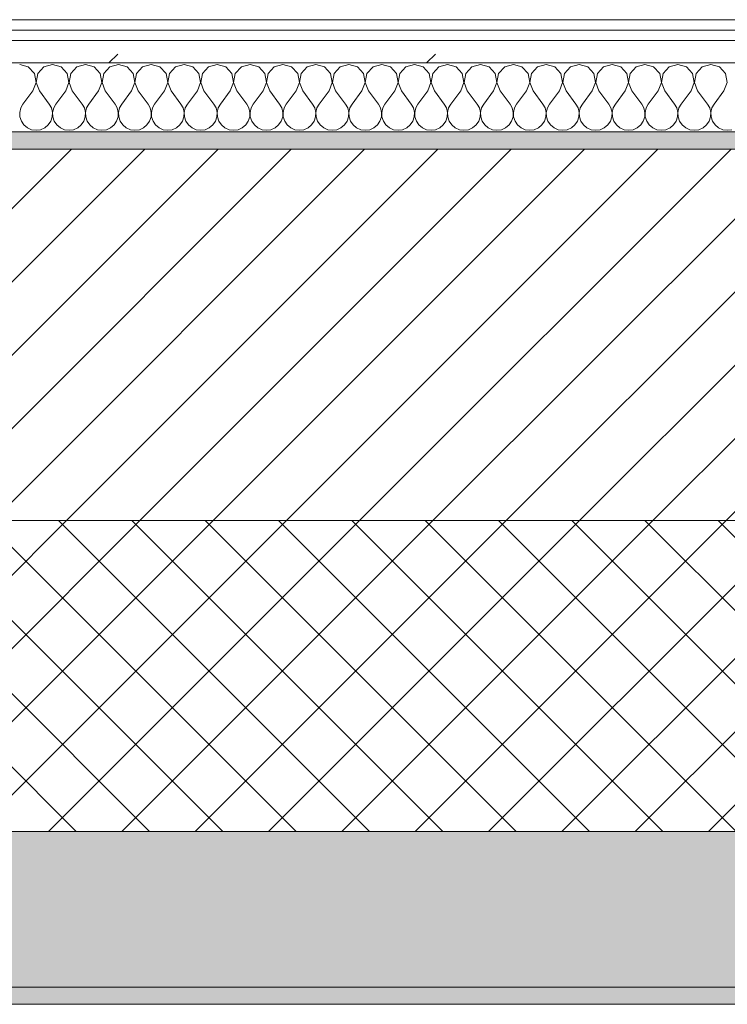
# Model space of a CAD drawing. Header units: millimetres. Extents: x -30280 to 19093, y -17460 to 4378.
# Tile 66 of 188: x -15362 to -14952, y -1699 to -1129. Entities that reach past the tile are written whole.
import ezdxf

# ---------------------------------------------------------------- set-up
doc = ezdxf.new("R2010")
doc.units = ezdxf.units.MM
doc.header["$MEASUREMENT"] = 0
doc.linetypes.add('Wipeout_Contour', pattern=[1000, 0, -1000])
doc.layers.add('12_FAÇ_Façana', color=7, linetype='Continuous')
doc.layers.add('Nuevo_08_E_Envans secs', color=7, linetype='Continuous')
for name, color, linetype, lineweight, true_color in [('12_FAÇ_Façana_Pluma_Nº__102', 7, 'Continuous', 5, 0xcccccc), ('12_FAÇ_Façana_Pluma_Nº__174', 7, 'Continuous', 13, 0xe4ad2c), ('12_FAÇ_Façana_Pluma_Nº__176', 7, 'Continuous', 15, 0x93a0c6), ('Nuevo_08_E_Envans secs_Pluma_Nº__102', 7, 'Continuous', 5, 0xcccccc), ('Nuevo_08_E_Envans secs_Pluma_Nº__171', 171, 'Continuous', 13, 0xaaaaff), ('Nuevo_08_E_Envans secs_Pluma_Nº__177', 7, 'Continuous', 15, 0xf7e046)]:
    doc.layers.add(name, color=color, linetype=linetype, lineweight=lineweight, true_color=true_color)
for name, color, linetype, lineweight in [('12_FAÇ_Façana_Pluma_Nº__2', 8, 'Continuous', 5), ('12_FAÇ_Façana_Pluma_Nº__7', 7, 'Continuous', 5), ('Nuevo_08_E_Envans secs_Pluma_Nº__1', 7, 'Continuous', 5)]:
    doc.layers.add(name, color=color, linetype=linetype, lineweight=lineweight)
pattern_1 = [(45, (0, 0), (-183.8478, 183.8478), [195, -65]), (45, (7e-14, 183.85), (-183.8478, 183.8478), [195, -65])]

# ---------------------------------------------------------------- blocks, each defined once
blk = doc.blocks.new('Muro_12_1', base_point=(-16936.43, -1193.98))
at = {"layer": '12_FAÇ_Façana_Pluma_Nº__102', "linetype": 'Continuous', "lineweight": 0, "true_color": 0xe5e5e5}
for points in [[(-16936.43, -1688.98), (-14135.93, -1688.98), (-14135.93, -1598.98), (-16936.43, -1598.98)], [(-16936.43, -1698.98), (-14135.93, -1698.98), (-14135.93, -1688.98), (-16936.43, -1688.98)]]:
    blk.add_hatch(color=254, dxfattribs=at).paths.add_polyline_path(points)
at = {"layer": '12_FAÇ_Façana_Pluma_Nº__174', "linetype": 'Continuous', "lineweight": 13, "true_color": 0xe4ad2c}
h = blk.add_hatch(dxfattribs=at)
h.set_pattern_fill('SATE_Aislamiento_0001', color=42, style=0, pattern_type=2)
h.set_pattern_definition([(45, (0, 0), (-21.213203, 21.213203), []), (135, (0, 0), (21.213203, 21.213203), [])])
h.paths.add_polyline_path([(-16936.43, -1598.98), (-14135.93, -1598.98), (-14135.93, -1418.98), (-16936.43, -1418.98)])
at = {"layer": '12_FAÇ_Façana_Pluma_Nº__176', "linetype": 'Continuous', "lineweight": 0, "true_color": 0x495063}
blk.add_hatch(color=251, dxfattribs=at).paths.add_polyline_path([(-14135.93, -1193.98), (-16936.43, -1193.98), (-16936.43, -1203.98), (-14135.93, -1203.98)])
at = {"layer": '12_FAÇ_Façana_Pluma_Nº__2', "linetype": 'Continuous', "lineweight": 5}
h = blk.add_hatch(dxfattribs=at)
h.set_pattern_fill('Ceramic_0001', color=8, style=0, pattern_type=2)
h.set_pattern_definition([(45, (0, 0), (-21.213203, 21.213203), [])])
h.paths.add_polyline_path([(-16936.43, -1418.98), (-14135.93, -1418.98), (-14135.93, -1203.98), (-16936.43, -1203.98)])
at = {"layer": '12_FAÇ_Façana_Pluma_Nº__7', "color": 7, "linetype": 'Continuous', "lineweight": 5}
for p, q in [((-14135.93, -1203.98), (-16936.43, -1203.98)), ((-16936.43, -1418.98), (-14135.93, -1418.98)), ((-16936.43, -1598.98), (-14135.93, -1598.98)), ((-16936.43, -1688.98), (-14135.93, -1688.98))]:
    blk.add_line(p, q, dxfattribs=at)
at = {"layer": '12_FAÇ_Façana_Pluma_Nº__7', "color": 7, "linetype": 'Continuous', "lineweight": 5, "flags": 128}
for points in [[(-14135.93, -1193.98), (-16936.43, -1193.98)], [(-16936.43, -1698.98), (-14135.93, -1698.98)]]:
    blk.add_lwpolyline(points, dxfattribs=at)
blk = doc.blocks.new('*X444')
at = {"layer": 'Nuevo_08_E_Envans secs_Pluma_Nº__102', "color": 254, "linetype": 'Continuous', "lineweight": 5, "true_color": 0xcccccc}
for p, q in [((-15356.9, -1156.35), (-15361.9, -1154.93)), ((-15353.39, -1160.19), (-15356.9, -1156.35)), ((-15347.86, -1156.35), (-15351.38, -1160.19)), ((-15342.86, -1154.93), (-15347.86, -1156.35)), ((-15337.85, -1156.35), (-15342.86, -1154.93)), ((-15334.34, -1160.19), (-15337.85, -1156.35)), ((-15328.82, -1156.35), (-15332.33, -1160.19)), ((-15323.81, -1154.93), (-15328.82, -1156.35)), ((-15318.8, -1156.35), (-15323.81, -1154.93)), ((-15315.29, -1160.19), (-15318.8, -1156.35)), ((-15309.77, -1156.35), (-15313.28, -1160.19)), ((-15304.76, -1154.93), (-15309.77, -1156.35)), ((-15299.75, -1156.35), (-15304.76, -1154.93)), ((-15296.24, -1160.19), (-15299.75, -1156.35)), ((-15290.72, -1156.35), (-15294.23, -1160.19)), ((-15285.71, -1154.93), (-15290.72, -1156.35)), ((-15280.71, -1156.35), (-15285.71, -1154.93)), ((-15277.2, -1160.19), (-15280.71, -1156.35)), ((-15271.67, -1156.35), (-15275.19, -1160.19)), ((-15266.67, -1154.93), (-15271.67, -1156.35)), ((-15261.66, -1156.35), (-15266.67, -1154.93)), ((-15258.15, -1160.19), (-15261.66, -1156.35)), ((-15252.63, -1156.35), (-15256.14, -1160.19)), ((-15247.62, -1154.93), (-15252.63, -1156.35)), ((-15242.61, -1156.35), (-15247.62, -1154.93)), ((-15239.1, -1160.19), (-15242.61, -1156.35)), ((-15233.58, -1156.35), (-15237.09, -1160.19)), ((-15228.57, -1154.93), (-15233.58, -1156.35)), ((-15223.56, -1156.35), (-15228.57, -1154.93)), ((-15220.05, -1160.19), (-15223.56, -1156.35)), ((-15214.53, -1156.35), (-15218.04, -1160.19)), ((-15209.52, -1154.93), (-15214.53, -1156.35)), ((-15204.52, -1156.35), (-15209.52, -1154.93)), ((-15201.01, -1160.19), (-15204.52, -1156.35)), ((-15195.48, -1156.35), (-15198.99, -1160.19)), ((-15190.48, -1154.93), (-15195.48, -1156.35)), ((-15185.47, -1156.35), (-15190.48, -1154.93)), ((-15181.96, -1160.19), (-15185.47, -1156.35)), ((-15176.44, -1156.35), (-15179.95, -1160.19)), ((-15171.43, -1154.93), (-15176.44, -1156.35)), ((-15166.42, -1156.35), (-15171.43, -1154.93)), ((-15162.91, -1160.19), (-15166.42, -1156.35)), ((-15157.39, -1156.35), (-15160.9, -1160.19)), ((-15152.38, -1154.93), (-15157.39, -1156.35)), ((-15147.37, -1156.35), (-15152.38, -1154.93)), ((-15143.86, -1160.19), (-15147.37, -1156.35)), ((-15138.34, -1156.35), (-15141.85, -1160.19)), ((-15133.33, -1154.93), (-15138.34, -1156.35)), ((-15128.33, -1156.35), (-15133.33, -1154.93)), ((-15124.81, -1160.19), (-15128.33, -1156.35)), ((-15119.29, -1156.35), (-15122.8, -1160.19)), ((-15114.29, -1154.93), (-15119.29, -1156.35)), ((-15109.28, -1156.35), (-15114.29, -1154.93)), ((-15105.77, -1160.19), (-15109.28, -1156.35)), ((-15100.25, -1156.35), (-15103.76, -1160.19)), ((-15095.24, -1154.93), (-15100.25, -1156.35)), ((-15090.23, -1156.35), (-15095.24, -1154.93)), ((-15086.72, -1160.19), (-15090.23, -1156.35)), ((-15081.2, -1156.35), (-15084.71, -1160.19)), ((-15076.19, -1154.93), (-15081.2, -1156.35)), ((-15071.18, -1156.35), (-15076.19, -1154.93)), ((-15067.67, -1160.19), (-15071.18, -1156.35)), ((-15062.15, -1156.35), (-15065.66, -1160.19)), ((-15057.14, -1154.93), (-15062.15, -1156.35)), ((-15052.14, -1156.35), (-15057.14, -1154.93)), ((-15048.62, -1160.19), (-15052.14, -1156.35)), ((-15043.1, -1156.35), (-15046.61, -1160.19)), ((-15038.1, -1154.93), (-15043.1, -1156.35)), ((-15033.09, -1156.35), (-15038.1, -1154.93)), ((-15029.58, -1160.19), (-15033.09, -1156.35)), ((-15024.05, -1156.35), (-15027.57, -1160.19)), ((-15019.05, -1154.93), (-15024.05, -1156.35)), ((-15014.04, -1156.35), (-15019.05, -1154.93)), ((-15010.53, -1160.19), (-15014.04, -1156.35)), ((-15005.01, -1156.35), (-15008.52, -1160.19)), ((-15000, -1154.93), (-15005.01, -1156.35)), ((-14994.99, -1156.35), (-15000, -1154.93)), ((-14991.48, -1160.19), (-14994.99, -1156.35)), ((-14985.96, -1156.35), (-14989.47, -1160.19)), ((-14980.95, -1154.93), (-14985.96, -1156.35)), ((-14975.95, -1156.35), (-14980.95, -1154.93)), ((-14972.43, -1160.19), (-14975.95, -1156.35)), ((-14966.91, -1156.35), (-14970.42, -1160.19)), ((-14961.9, -1154.93), (-14966.91, -1156.35)), ((-14956.9, -1156.35), (-14961.9, -1154.93)), ((-14953.39, -1160.19), (-14956.9, -1156.35)), ((-15352.42, -1165.31), (-15353.39, -1160.19)), ((-15351.38, -1160.19), (-15352.34, -1165.31)), ((-15333.37, -1165.31), (-15334.34, -1160.19)), ((-15332.33, -1160.19), (-15333.29, -1165.31)), ((-15314.32, -1165.31), (-15315.29, -1160.19)), ((-15313.28, -1160.19), (-15314.25, -1165.31)), ((-15295.28, -1165.31), (-15296.24, -1160.19)), ((-15294.23, -1160.19), (-15295.2, -1165.31)), ((-15276.23, -1165.31), (-15277.2, -1160.19)), ((-15275.19, -1160.19), (-15276.15, -1165.31)), ((-15257.18, -1165.31), (-15258.15, -1160.19)), ((-15256.14, -1160.19), (-15257.1, -1165.31)), ((-15238.13, -1165.31), (-15239.1, -1160.19)), ((-15237.09, -1160.19), (-15238.06, -1165.31)), ((-15219.09, -1165.31), (-15220.05, -1160.19)), ((-15218.04, -1160.19), (-15219.01, -1165.31)), ((-15200.04, -1165.31), (-15201.01, -1160.19)), ((-15198.99, -1160.19), (-15199.96, -1165.31)), ((-15180.99, -1165.31), (-15181.96, -1160.19)), ((-15179.95, -1160.19), (-15180.91, -1165.31)), ((-15161.94, -1165.31), (-15162.91, -1160.19)), ((-15160.9, -1160.19), (-15161.87, -1165.31)), ((-15142.9, -1165.31), (-15143.86, -1160.19)), ((-15141.85, -1160.19), (-15142.82, -1165.31)), ((-15123.85, -1165.31), (-15124.81, -1160.19)), ((-15122.8, -1160.19), (-15123.77, -1165.31)), ((-15104.8, -1165.31), (-15105.77, -1160.19)), ((-15103.76, -1160.19), (-15104.72, -1165.31)), ((-15085.75, -1165.31), (-15086.72, -1160.19)), ((-15084.71, -1160.19), (-15085.68, -1165.31)), ((-15066.71, -1165.31), (-15067.67, -1160.19)), ((-15065.66, -1160.19), (-15066.63, -1165.31)), ((-15047.66, -1165.31), (-15048.62, -1160.19)), ((-15046.61, -1160.19), (-15047.58, -1165.31)), ((-15028.61, -1165.31), (-15029.58, -1160.19)), ((-15027.57, -1160.19), (-15028.53, -1165.31)), ((-15009.56, -1165.31), (-15010.53, -1160.19)), ((-15008.52, -1160.19), (-15009.49, -1165.31)), ((-14990.51, -1165.31), (-14991.48, -1160.19)), ((-14989.47, -1160.19), (-14990.44, -1165.31)), ((-14971.47, -1165.31), (-14972.43, -1160.19)), ((-14970.42, -1160.19), (-14971.39, -1165.31)), ((-14952.42, -1165.31), (-14953.39, -1160.19)), ((-15354.29, -1170.17), (-15352.42, -1165.31)), ((-15352.34, -1165.31), (-15350.48, -1170.17)), ((-15335.24, -1170.17), (-15333.37, -1165.31)), ((-15333.29, -1165.31), (-15331.43, -1170.17)), ((-15316.19, -1170.17), (-15314.32, -1165.31)), ((-15314.25, -1165.31), (-15312.38, -1170.17)), ((-15297.14, -1170.17), (-15295.28, -1165.31)), ((-15295.2, -1165.31), (-15293.33, -1170.17)), ((-15278.1, -1170.17), (-15276.23, -1165.31)), ((-15276.15, -1165.31), (-15274.29, -1170.17)), ((-15259.05, -1170.17), (-15257.18, -1165.31)), ((-15257.1, -1165.31), (-15255.24, -1170.17)), ((-15240, -1170.17), (-15238.13, -1165.31)), ((-15238.06, -1165.31), (-15236.19, -1170.17)), ((-15220.95, -1170.17), (-15219.09, -1165.31)), ((-15219.01, -1165.31), (-15217.14, -1170.17)), ((-15201.9, -1170.17), (-15200.04, -1165.31)), ((-15199.96, -1165.31), (-15198.1, -1170.17)), ((-15182.86, -1170.17), (-15180.99, -1165.31)), ((-15180.91, -1165.31), (-15179.05, -1170.17)), ((-15163.81, -1170.17), (-15161.94, -1165.31)), ((-15161.87, -1165.31), (-15160, -1170.17)), ((-15144.76, -1170.17), (-15142.9, -1165.31)), ((-15142.82, -1165.31), (-15140.95, -1170.17)), ((-15125.71, -1170.17), (-15123.85, -1165.31)), ((-15123.77, -1165.31), (-15121.9, -1170.17)), ((-15106.67, -1170.17), (-15104.8, -1165.31)), ((-15104.72, -1165.31), (-15102.86, -1170.17)), ((-15087.62, -1170.17), (-15085.75, -1165.31)), ((-15085.68, -1165.31), (-15083.81, -1170.17)), ((-15068.57, -1170.17), (-15066.71, -1165.31)), ((-15066.63, -1165.31), (-15064.76, -1170.17)), ((-15049.52, -1170.17), (-15047.66, -1165.31)), ((-15047.58, -1165.31), (-15045.71, -1170.17)), ((-15030.48, -1170.17), (-15028.61, -1165.31)), ((-15028.53, -1165.31), (-15026.67, -1170.17)), ((-15011.43, -1170.17), (-15009.56, -1165.31)), ((-15009.49, -1165.31), (-15007.62, -1170.17)), ((-14992.38, -1170.17), (-14990.51, -1165.31)), ((-14990.44, -1165.31), (-14988.57, -1170.17)), ((-14973.33, -1170.17), (-14971.47, -1165.31)), ((-14971.39, -1165.31), (-14969.52, -1170.17)), ((-14954.29, -1170.17), (-14952.42, -1165.31)), ((-15354.29, -1170.17), (-15360, -1177.79)), ((-15350.48, -1170.17), (-15344.76, -1177.79)), ((-15335.24, -1170.17), (-15340.95, -1177.79)), ((-15331.43, -1170.17), (-15325.71, -1177.79)), ((-15316.19, -1170.17), (-15321.9, -1177.79)), ((-15312.38, -1170.17), (-15306.67, -1177.79)), ((-15297.14, -1170.17), (-15302.86, -1177.79)), ((-15293.33, -1170.17), (-15287.62, -1177.79)), ((-15278.1, -1170.17), (-15283.81, -1177.79)), ((-15274.29, -1170.17), (-15268.57, -1177.79)), ((-15259.05, -1170.17), (-15264.76, -1177.79)), ((-15255.24, -1170.17), (-15249.52, -1177.79)), ((-15240, -1170.17), (-15245.71, -1177.79)), ((-15236.19, -1170.17), (-15230.48, -1177.79)), ((-15220.95, -1170.17), (-15226.67, -1177.79)), ((-15217.14, -1170.17), (-15211.43, -1177.79)), ((-15201.9, -1170.17), (-15207.62, -1177.79)), ((-15198.1, -1170.17), (-15192.38, -1177.79)), ((-15182.86, -1170.17), (-15188.57, -1177.79)), ((-15179.05, -1170.17), (-15173.33, -1177.79)), ((-15163.81, -1170.17), (-15169.52, -1177.79)), ((-15160, -1170.17), (-15154.29, -1177.79)), ((-15144.76, -1170.17), (-15150.48, -1177.79)), ((-15140.95, -1170.17), (-15135.24, -1177.79)), ((-15125.71, -1170.17), (-15131.43, -1177.79)), ((-15121.9, -1170.17), (-15116.19, -1177.79)), ((-15106.67, -1170.17), (-15112.38, -1177.79)), ((-15102.86, -1170.17), (-15097.14, -1177.79)), ((-15087.62, -1170.17), (-15093.33, -1177.79)), ((-15083.81, -1170.17), (-15078.1, -1177.79)), ((-15068.57, -1170.17), (-15074.29, -1177.79)), ((-15064.76, -1170.17), (-15059.05, -1177.79)), ((-15049.52, -1170.17), (-15055.24, -1177.79)), ((-15045.71, -1170.17), (-15040, -1177.79)), ((-15030.48, -1170.17), (-15036.19, -1177.79)), ((-15026.67, -1170.17), (-15020.95, -1177.79)), ((-15011.43, -1170.17), (-15017.14, -1177.79)), ((-15007.62, -1170.17), (-15001.9, -1177.79)), ((-14992.38, -1170.17), (-14998.1, -1177.79)), ((-14988.57, -1170.17), (-14982.86, -1177.79)), ((-14973.33, -1170.17), (-14979.05, -1177.79)), ((-14969.52, -1170.17), (-14963.81, -1177.79)), ((-14954.29, -1170.17), (-14960, -1177.79)), ((-15360, -1177.79), (-15361.27, -1180.08)), ((-15343.49, -1180.08), (-15344.76, -1177.79)), ((-15340.95, -1177.79), (-15342.22, -1180.08)), ((-15324.44, -1180.08), (-15325.71, -1177.79)), ((-15321.9, -1177.79), (-15323.18, -1180.08)), ((-15305.4, -1180.08), (-15306.67, -1177.79)), ((-15302.86, -1177.79), (-15304.13, -1180.08)), ((-15286.35, -1180.08), (-15287.62, -1177.79)), ((-15283.81, -1177.79), (-15285.08, -1180.08)), ((-15267.3, -1180.08), (-15268.57, -1177.79)), ((-15264.76, -1177.79), (-15266.03, -1180.08)), ((-15248.25, -1180.08), (-15249.52, -1177.79)), ((-15245.71, -1177.79), (-15246.99, -1180.08)), ((-15229.2, -1180.08), (-15230.48, -1177.79)), ((-15226.67, -1177.79), (-15227.94, -1180.08)), ((-15210.16, -1180.08), (-15211.43, -1177.79)), ((-15207.62, -1177.79), (-15208.89, -1180.08)), ((-15191.11, -1180.08), (-15192.38, -1177.79)), ((-15188.57, -1177.79), (-15189.84, -1180.08)), ((-15172.06, -1180.08), (-15173.33, -1177.79)), ((-15169.52, -1177.79), (-15170.8, -1180.08)), ((-15153.01, -1180.08), (-15154.29, -1177.79)), ((-15150.48, -1177.79), (-15151.75, -1180.08)), ((-15133.97, -1180.08), (-15135.24, -1177.79)), ((-15131.43, -1177.79), (-15132.7, -1180.08)), ((-15114.92, -1180.08), (-15116.19, -1177.79)), ((-15112.38, -1177.79), (-15113.65, -1180.08)), ((-15095.87, -1180.08), (-15097.14, -1177.79)), ((-15093.33, -1177.79), (-15094.6, -1180.08)), ((-15076.82, -1180.08), (-15078.1, -1177.79)), ((-15074.29, -1177.79), (-15075.56, -1180.08)), ((-15057.78, -1180.08), (-15059.05, -1177.79)), ((-15055.24, -1177.79), (-15056.51, -1180.08)), ((-15038.73, -1180.08), (-15040, -1177.79)), ((-15036.19, -1177.79), (-15037.46, -1180.08)), ((-15019.68, -1180.08), (-15020.95, -1177.79)), ((-15017.14, -1177.79), (-15018.41, -1180.08)), ((-15000.63, -1180.08), (-15001.9, -1177.79)), ((-14998.1, -1177.79), (-14999.37, -1180.08)), ((-14981.59, -1180.08), (-14982.86, -1177.79)), ((-14979.05, -1177.79), (-14980.32, -1180.08)), ((-14962.54, -1180.08), (-14963.81, -1177.79)), ((-14960, -1177.79), (-14961.27, -1180.08)), ((-15361.27, -1180.08), (-15361.87, -1182.64)), ((-15361.87, -1182.64), (-15361.74, -1185.27)), ((-15361.74, -1185.27), (-15360.9, -1187.76)), ((-15343.86, -1187.76), (-15343.02, -1185.27)), ((-15342.9, -1182.64), (-15343.49, -1180.08)), ((-15343.02, -1185.27), (-15342.9, -1182.64)), ((-15342.22, -1180.08), (-15342.82, -1182.64)), ((-15342.82, -1182.64), (-15342.69, -1185.27)), ((-15342.69, -1185.27), (-15341.85, -1187.76)), ((-15324.81, -1187.76), (-15323.98, -1185.27)), ((-15323.85, -1182.64), (-15324.44, -1180.08)), ((-15323.98, -1185.27), (-15323.85, -1182.64)), ((-15323.18, -1180.08), (-15323.77, -1182.64)), ((-15323.77, -1182.64), (-15323.64, -1185.27)), ((-15323.64, -1185.27), (-15322.8, -1187.76)), ((-15305.77, -1187.76), (-15304.93, -1185.27)), ((-15304.8, -1182.64), (-15305.4, -1180.08)), ((-15304.93, -1185.27), (-15304.8, -1182.64)), ((-15304.13, -1180.08), (-15304.72, -1182.64)), ((-15304.72, -1182.64), (-15304.6, -1185.27)), ((-15304.6, -1185.27), (-15303.76, -1187.76)), ((-15286.72, -1187.76), (-15285.88, -1185.27)), ((-15285.75, -1182.64), (-15286.35, -1180.08)), ((-15285.88, -1185.27), (-15285.75, -1182.64)), ((-15285.08, -1180.08), (-15285.68, -1182.64)), ((-15285.68, -1182.64), (-15285.55, -1185.27)), ((-15285.55, -1185.27), (-15284.71, -1187.76)), ((-15267.67, -1187.76), (-15266.83, -1185.27)), ((-15266.71, -1182.64), (-15267.3, -1180.08)), ((-15266.83, -1185.27), (-15266.71, -1182.64)), ((-15266.03, -1180.08), (-15266.63, -1182.64)), ((-15266.63, -1182.64), (-15266.5, -1185.27)), ((-15266.5, -1185.27), (-15265.66, -1187.76)), ((-15248.62, -1187.76), (-15247.78, -1185.27)), ((-15247.66, -1182.64), (-15248.25, -1180.08)), ((-15247.78, -1185.27), (-15247.66, -1182.64)), ((-15246.99, -1180.08), (-15247.58, -1182.64)), ((-15247.58, -1182.64), (-15247.45, -1185.27)), ((-15247.45, -1185.27), (-15246.61, -1187.76)), ((-15229.58, -1187.76), (-15228.74, -1185.27)), ((-15228.61, -1182.64), (-15229.2, -1180.08)), ((-15228.74, -1185.27), (-15228.61, -1182.64)), ((-15227.94, -1180.08), (-15228.53, -1182.64)), ((-15228.53, -1182.64), (-15228.41, -1185.27)), ((-15228.41, -1185.27), (-15227.57, -1187.76)), ((-15210.53, -1187.76), (-15209.69, -1185.27)), ((-15209.56, -1182.64), (-15210.16, -1180.08)), ((-15209.69, -1185.27), (-15209.56, -1182.64)), ((-15208.89, -1180.08), (-15209.49, -1182.64)), ((-15209.49, -1182.64), (-15209.36, -1185.27)), ((-15209.36, -1185.27), (-15208.52, -1187.76)), ((-15191.48, -1187.76), (-15190.64, -1185.27)), ((-15190.51, -1182.64), (-15191.11, -1180.08)), ((-15190.64, -1185.27), (-15190.51, -1182.64)), ((-15189.84, -1180.08), (-15190.44, -1182.64)), ((-15190.44, -1182.64), (-15190.31, -1185.27)), ((-15190.31, -1185.27), (-15189.47, -1187.76)), ((-15172.43, -1187.76), (-15171.59, -1185.27)), ((-15171.47, -1182.64), (-15172.06, -1180.08)), ((-15171.59, -1185.27), (-15171.47, -1182.64)), ((-15170.8, -1180.08), (-15171.39, -1182.64)), ((-15171.39, -1182.64), (-15171.26, -1185.27)), ((-15171.26, -1185.27), (-15170.42, -1187.76)), ((-15153.39, -1187.76), (-15152.55, -1185.27)), ((-15152.42, -1182.64), (-15153.01, -1180.08)), ((-15152.55, -1185.27), (-15152.42, -1182.64)), ((-15151.75, -1180.08), (-15152.34, -1182.64)), ((-15152.34, -1182.64), (-15152.22, -1185.27)), ((-15152.22, -1185.27), (-15151.38, -1187.76)), ((-15134.34, -1187.76), (-15133.5, -1185.27)), ((-15133.37, -1182.64), (-15133.97, -1180.08)), ((-15133.5, -1185.27), (-15133.37, -1182.64)), ((-15132.7, -1180.08), (-15133.29, -1182.64)), ((-15133.29, -1182.64), (-15133.17, -1185.27)), ((-15133.17, -1185.27), (-15132.33, -1187.76)), ((-15115.29, -1187.76), (-15114.45, -1185.27)), ((-15114.32, -1182.64), (-15114.92, -1180.08)), ((-15114.45, -1185.27), (-15114.32, -1182.64)), ((-15113.65, -1180.08), (-15114.25, -1182.64)), ((-15114.25, -1182.64), (-15114.12, -1185.27)), ((-15114.12, -1185.27), (-15113.28, -1187.76)), ((-15096.24, -1187.76), (-15095.4, -1185.27)), ((-15095.28, -1182.64), (-15095.87, -1180.08)), ((-15095.4, -1185.27), (-15095.28, -1182.64)), ((-15094.6, -1180.08), (-15095.2, -1182.64)), ((-15095.2, -1182.64), (-15095.07, -1185.27)), ((-15095.07, -1185.27), (-15094.23, -1187.76)), ((-15077.2, -1187.76), (-15076.36, -1185.27)), ((-15076.23, -1182.64), (-15076.82, -1180.08)), ((-15076.36, -1185.27), (-15076.23, -1182.64)), ((-15075.56, -1180.08), (-15076.15, -1182.64)), ((-15076.15, -1182.64), (-15076.02, -1185.27)), ((-15076.02, -1185.27), (-15075.19, -1187.76)), ((-15058.15, -1187.76), (-15057.31, -1185.27)), ((-15057.18, -1182.64), (-15057.78, -1180.08)), ((-15057.31, -1185.27), (-15057.18, -1182.64)), ((-15056.51, -1180.08), (-15057.1, -1182.64)), ((-15057.1, -1182.64), (-15056.98, -1185.27)), ((-15056.98, -1185.27), (-15056.14, -1187.76)), ((-15039.1, -1187.76), (-15038.26, -1185.27)), ((-15038.13, -1182.64), (-15038.73, -1180.08)), ((-15038.26, -1185.27), (-15038.13, -1182.64)), ((-15037.46, -1180.08), (-15038.06, -1182.64)), ((-15038.06, -1182.64), (-15037.93, -1185.27)), ((-15037.93, -1185.27), (-15037.09, -1187.76)), ((-15020.05, -1187.76), (-15019.21, -1185.27)), ((-15019.09, -1182.64), (-15019.68, -1180.08)), ((-15019.21, -1185.27), (-15019.09, -1182.64)), ((-15018.41, -1180.08), (-15019.01, -1182.64)), ((-15019.01, -1182.64), (-15018.88, -1185.27)), ((-15018.88, -1185.27), (-15018.04, -1187.76)), ((-15001.01, -1187.76), (-15000.17, -1185.27)), ((-15000.04, -1182.64), (-15000.63, -1180.08)), ((-15000.17, -1185.27), (-15000.04, -1182.64)), ((-14999.37, -1180.08), (-14999.96, -1182.64)), ((-14999.96, -1182.64), (-14999.83, -1185.27)), ((-14999.83, -1185.27), (-14998.99, -1187.76)), ((-14981.96, -1187.76), (-14981.12, -1185.27)), ((-14980.99, -1182.64), (-14981.59, -1180.08)), ((-14981.12, -1185.27), (-14980.99, -1182.64)), ((-14980.32, -1180.08), (-14980.91, -1182.64)), ((-14980.91, -1182.64), (-14980.79, -1185.27)), ((-14980.79, -1185.27), (-14979.95, -1187.76)), ((-14962.91, -1187.76), (-14962.07, -1185.27)), ((-14961.94, -1182.64), (-14962.54, -1180.08)), ((-14962.07, -1185.27), (-14961.94, -1182.64)), ((-14961.27, -1180.08), (-14961.87, -1182.64)), ((-14961.87, -1182.64), (-14961.74, -1185.27)), ((-14961.74, -1185.27), (-14960.9, -1187.76)), ((-15360.9, -1187.76), (-15359.41, -1189.92)), ((-15359.41, -1189.92), (-15357.39, -1191.6)), ((-15347.37, -1191.6), (-15345.35, -1189.92)), ((-15345.35, -1189.92), (-15343.86, -1187.76)), ((-15341.85, -1187.76), (-15340.36, -1189.92)), ((-15340.36, -1189.92), (-15338.34, -1191.6)), ((-15328.33, -1191.6), (-15326.3, -1189.92)), ((-15326.3, -1189.92), (-15324.81, -1187.76)), ((-15322.8, -1187.76), (-15321.32, -1189.92)), ((-15321.32, -1189.92), (-15319.29, -1191.6)), ((-15309.28, -1191.6), (-15307.26, -1189.92)), ((-15307.26, -1189.92), (-15305.77, -1187.76)), ((-15303.76, -1187.76), (-15302.27, -1189.92)), ((-15302.27, -1189.92), (-15300.25, -1191.6)), ((-15290.23, -1191.6), (-15288.21, -1189.92)), ((-15288.21, -1189.92), (-15286.72, -1187.76)), ((-15284.71, -1187.76), (-15283.22, -1189.92)), ((-15283.22, -1189.92), (-15281.2, -1191.6)), ((-15271.18, -1191.6), (-15269.16, -1189.92)), ((-15269.16, -1189.92), (-15267.67, -1187.76)), ((-15265.66, -1187.76), (-15264.17, -1189.92)), ((-15264.17, -1189.92), (-15262.15, -1191.6)), ((-15252.14, -1191.6), (-15250.11, -1189.92)), ((-15250.11, -1189.92), (-15248.62, -1187.76)), ((-15246.61, -1187.76), (-15245.13, -1189.92)), ((-15245.13, -1189.92), (-15243.1, -1191.6)), ((-15233.09, -1191.6), (-15231.06, -1189.92)), ((-15231.06, -1189.92), (-15229.58, -1187.76)), ((-15227.57, -1187.76), (-15226.08, -1189.92)), ((-15226.08, -1189.92), (-15224.05, -1191.6)), ((-15214.04, -1191.6), (-15212.02, -1189.92)), ((-15212.02, -1189.92), (-15210.53, -1187.76)), ((-15208.52, -1187.76), (-15207.03, -1189.92)), ((-15207.03, -1189.92), (-15205.01, -1191.6)), ((-15194.99, -1191.6), (-15192.97, -1189.92)), ((-15192.97, -1189.92), (-15191.48, -1187.76)), ((-15189.47, -1187.76), (-15187.98, -1189.92)), ((-15187.98, -1189.92), (-15185.96, -1191.6)), ((-15175.95, -1191.6), (-15173.92, -1189.92)), ((-15173.92, -1189.92), (-15172.43, -1187.76)), ((-15170.42, -1187.76), (-15168.94, -1189.92)), ((-15168.94, -1189.92), (-15166.91, -1191.6)), ((-15156.9, -1191.6), (-15154.87, -1189.92)), ((-15154.87, -1189.92), (-15153.39, -1187.76)), ((-15151.38, -1187.76), (-15149.89, -1189.92)), ((-15149.89, -1189.92), (-15147.86, -1191.6)), ((-15137.85, -1191.6), (-15135.83, -1189.92)), ((-15135.83, -1189.92), (-15134.34, -1187.76)), ((-15132.33, -1187.76), (-15130.84, -1189.92)), ((-15130.84, -1189.92), (-15128.82, -1191.6)), ((-15118.8, -1191.6), (-15116.78, -1189.92)), ((-15116.78, -1189.92), (-15115.29, -1187.76)), ((-15113.28, -1187.76), (-15111.79, -1189.92)), ((-15111.79, -1189.92), (-15109.77, -1191.6)), ((-15099.75, -1191.6), (-15097.73, -1189.92)), ((-15097.73, -1189.92), (-15096.24, -1187.76)), ((-15094.23, -1187.76), (-15092.74, -1189.92)), ((-15092.74, -1189.92), (-15090.72, -1191.6)), ((-15080.71, -1191.6), (-15078.68, -1189.92)), ((-15078.68, -1189.92), (-15077.2, -1187.76)), ((-15075.19, -1187.76), (-15073.7, -1189.92)), ((-15073.7, -1189.92), (-15071.67, -1191.6)), ((-15061.66, -1191.6), (-15059.64, -1189.92)), ((-15059.64, -1189.92), (-15058.15, -1187.76)), ((-15056.14, -1187.76), (-15054.65, -1189.92)), ((-15054.65, -1189.92), (-15052.63, -1191.6)), ((-15042.61, -1191.6), (-15040.59, -1189.92)), ((-15040.59, -1189.92), (-15039.1, -1187.76)), ((-15037.09, -1187.76), (-15035.6, -1189.92)), ((-15035.6, -1189.92), (-15033.58, -1191.6)), ((-15023.56, -1191.6), (-15021.54, -1189.92)), ((-15021.54, -1189.92), (-15020.05, -1187.76)), ((-15018.04, -1187.76), (-15016.55, -1189.92)), ((-15016.55, -1189.92), (-15014.53, -1191.6)), ((-15004.52, -1191.6), (-15002.49, -1189.92)), ((-15002.49, -1189.92), (-15001.01, -1187.76)), ((-14998.99, -1187.76), (-14997.51, -1189.92)), ((-14997.51, -1189.92), (-14995.48, -1191.6)), ((-14985.47, -1191.6), (-14983.45, -1189.92)), ((-14983.45, -1189.92), (-14981.96, -1187.76)), ((-14979.95, -1187.76), (-14978.46, -1189.92)), ((-14978.46, -1189.92), (-14976.44, -1191.6)), ((-14966.42, -1191.6), (-14964.4, -1189.92)), ((-14964.4, -1189.92), (-14962.91, -1187.76)), ((-14960.9, -1187.76), (-14959.41, -1189.92)), ((-14959.41, -1189.92), (-14957.39, -1191.6)), ((-15357.39, -1191.6), (-15354.98, -1192.66)), ((-15354.98, -1192.66), (-15352.38, -1193.02)), ((-15352.38, -1193.02), (-15349.78, -1192.66)), ((-15349.78, -1192.66), (-15347.37, -1191.6)), ((-15338.34, -1191.6), (-15335.94, -1192.66)), ((-15335.94, -1192.66), (-15333.33, -1193.02)), ((-15333.33, -1193.02), (-15330.73, -1192.66)), ((-15330.73, -1192.66), (-15328.33, -1191.6)), ((-15319.29, -1191.6), (-15316.89, -1192.66)), ((-15316.89, -1192.66), (-15314.29, -1193.02)), ((-15314.29, -1193.02), (-15311.68, -1192.66)), ((-15311.68, -1192.66), (-15309.28, -1191.6)), ((-15300.25, -1191.6), (-15297.84, -1192.66)), ((-15297.84, -1192.66), (-15295.24, -1193.02)), ((-15295.24, -1193.02), (-15292.64, -1192.66)), ((-15292.64, -1192.66), (-15290.23, -1191.6)), ((-15281.2, -1191.6), (-15278.79, -1192.66)), ((-15278.79, -1192.66), (-15276.19, -1193.02)), ((-15276.19, -1193.02), (-15273.59, -1192.66)), ((-15273.59, -1192.66), (-15271.18, -1191.6)), ((-15262.15, -1191.6), (-15259.75, -1192.66)), ((-15259.75, -1192.66), (-15257.14, -1193.02)), ((-15257.14, -1193.02), (-15254.54, -1192.66)), ((-15254.54, -1192.66), (-15252.14, -1191.6)), ((-15243.1, -1191.6), (-15240.7, -1192.66)), ((-15240.7, -1192.66), (-15238.1, -1193.02)), ((-15238.1, -1193.02), (-15235.49, -1192.66)), ((-15235.49, -1192.66), (-15233.09, -1191.6)), ((-15224.05, -1191.6), (-15221.65, -1192.66)), ((-15221.65, -1192.66), (-15219.05, -1193.02)), ((-15219.05, -1193.02), (-15216.45, -1192.66)), ((-15216.45, -1192.66), (-15214.04, -1191.6)), ((-15205.01, -1191.6), (-15202.6, -1192.66)), ((-15202.6, -1192.66), (-15200, -1193.02)), ((-15200, -1193.02), (-15197.4, -1192.66)), ((-15197.4, -1192.66), (-15194.99, -1191.6)), ((-15185.96, -1191.6), (-15183.55, -1192.66)), ((-15183.55, -1192.66), (-15180.95, -1193.02)), ((-15180.95, -1193.02), (-15178.35, -1192.66)), ((-15178.35, -1192.66), (-15175.95, -1191.6)), ((-15166.91, -1191.6), (-15164.51, -1192.66)), ((-15164.51, -1192.66), (-15161.9, -1193.02)), ((-15161.9, -1193.02), (-15159.3, -1192.66)), ((-15159.3, -1192.66), (-15156.9, -1191.6)), ((-15147.86, -1191.6), (-15145.46, -1192.66)), ((-15145.46, -1192.66), (-15142.86, -1193.02)), ((-15142.86, -1193.02), (-15140.25, -1192.66)), ((-15140.25, -1192.66), (-15137.85, -1191.6)), ((-15128.82, -1191.6), (-15126.41, -1192.66)), ((-15126.41, -1192.66), (-15123.81, -1193.02)), ((-15123.81, -1193.02), (-15121.21, -1192.66)), ((-15121.21, -1192.66), (-15118.8, -1191.6)), ((-15109.77, -1191.6), (-15107.36, -1192.66)), ((-15107.36, -1192.66), (-15104.76, -1193.02)), ((-15104.76, -1193.02), (-15102.16, -1192.66)), ((-15102.16, -1192.66), (-15099.75, -1191.6)), ((-15090.72, -1191.6), (-15088.32, -1192.66)), ((-15088.32, -1192.66), (-15085.71, -1193.02)), ((-15085.71, -1193.02), (-15083.11, -1192.66)), ((-15083.11, -1192.66), (-15080.71, -1191.6)), ((-15071.67, -1191.6), (-15069.27, -1192.66)), ((-15069.27, -1192.66), (-15066.67, -1193.02)), ((-15066.67, -1193.02), (-15064.06, -1192.66)), ((-15064.06, -1192.66), (-15061.66, -1191.6)), ((-15052.63, -1191.6), (-15050.22, -1192.66)), ((-15050.22, -1192.66), (-15047.62, -1193.02)), ((-15047.62, -1193.02), (-15045.02, -1192.66)), ((-15045.02, -1192.66), (-15042.61, -1191.6)), ((-15033.58, -1191.6), (-15031.17, -1192.66)), ((-15031.17, -1192.66), (-15028.57, -1193.02)), ((-15028.57, -1193.02), (-15025.97, -1192.66)), ((-15025.97, -1192.66), (-15023.56, -1191.6)), ((-15014.53, -1191.6), (-15012.13, -1192.66)), ((-15012.13, -1192.66), (-15009.52, -1193.02)), ((-15009.52, -1193.02), (-15006.92, -1192.66)), ((-15006.92, -1192.66), (-15004.52, -1191.6)), ((-14995.48, -1191.6), (-14993.08, -1192.66)), ((-14993.08, -1192.66), (-14990.48, -1193.02)), ((-14990.48, -1193.02), (-14987.87, -1192.66)), ((-14987.87, -1192.66), (-14985.47, -1191.6)), ((-14976.44, -1191.6), (-14974.03, -1192.66)), ((-14974.03, -1192.66), (-14971.43, -1193.02)), ((-14971.43, -1193.02), (-14968.83, -1192.66)), ((-14968.83, -1192.66), (-14966.42, -1191.6)), ((-14957.39, -1191.6), (-14954.98, -1192.66)), ((-14954.98, -1192.66), (-14952.38, -1193.02)), ((-14952.38, -1193.02), (-14949.78, -1192.66))]:
    blk.add_line(p, q, dxfattribs=at)
blk = doc.blocks.new('Muro_121_1', base_point=(-16136.43, -1128.98))
at = {"layer": 'Nuevo_08_E_Envans secs_Pluma_Nº__1', "color": 7, "linetype": 'Continuous', "lineweight": 5, "flags": 128}
blk.add_lwpolyline([(-15990.43, -1193.98), (-14135.93, -1193.98)], dxfattribs=at)
at = {"color": 254, "linetype": 'Wipeout_Contour', "lineweight": 0, "ltscale": 60423.252171}
blk.add_wipeout([(-14135.93, -1128.98), (-15990.43, -1128.98), (-15990.43, -1134.98), (-14135.93, -1134.98)], dxfattribs=at).dxf.layer = 'Nuevo_08_E_Envans secs'
at = {"color": 254, "linetype": 'Wipeout_Contour', "lineweight": 0, "ltscale": 60427.951678}
blk.add_wipeout([(-14135.93, -1140.98), (-15990.43, -1140.98), (-15990.43, -1153.98), (-14135.93, -1153.98)], dxfattribs=at).dxf.layer = 'Nuevo_08_E_Envans secs'
at = {"layer": 'Nuevo_08_E_Envans secs_Pluma_Nº__171', "linetype": 'Continuous', "lineweight": 13, "true_color": 0xaaaaff}
h = blk.add_hatch(dxfattribs=at)
h.set_pattern_fill('Panellat_HPL_0001', color=161, style=0, pattern_type=2)
h.set_pattern_definition(pattern_1)
h.paths.add_polyline_path([(-14135.93, -1128.98), (-15990.43, -1128.98), (-15990.43, -1134.98), (-14135.93, -1134.98)])
at = {"layer": 'Nuevo_08_E_Envans secs_Pluma_Nº__177', "linetype": 'Continuous', "lineweight": 15, "true_color": 0xf7e046}
h = blk.add_hatch(dxfattribs=at)
h.set_pattern_fill('Panellat_HPL_0001', color=53, style=0, pattern_type=2)
h.set_pattern_definition(pattern_1)
h.paths.add_polyline_path([(-14135.93, -1140.98), (-15990.43, -1140.98), (-15990.43, -1153.98), (-14135.93, -1153.98)])
at = {"layer": 'Nuevo_08_E_Envans secs_Pluma_Nº__1', "color": 7, "linetype": 'Continuous', "lineweight": 5}
for p, q in [((-14135.93, -1134.98), (-15990.43, -1134.98)), ((-14135.93, -1140.98), (-15990.43, -1140.98)), ((-14135.93, -1153.98), (-15990.43, -1153.98))]:
    blk.add_line(p, q, dxfattribs=at)
at = {"layer": 'Nuevo_08_E_Envans secs_Pluma_Nº__1', "color": 7, "linetype": 'Continuous', "lineweight": 5, "flags": 128}
blk.add_lwpolyline([(-14135.93, -1128.98), (-15990.43, -1128.98)], dxfattribs=at)
at = {"layer": 'Nuevo_08_E_Envans secs', "color": 7, "lineweight": 20}
blk.add_blockref('*X444', (0, 0), dxfattribs=at)

msp = doc.modelspace()

# ---------------------------------------------------------------- block references
at = {"layer": '12_FAÇ_Façana', "color": 7, "lineweight": 20}
msp.add_blockref('Muro_12_1', (-16936.431, -1193.976), dxfattribs=at)

# ---------------------------------------------------------------- next in the draw order: block references
at = {"layer": 'Nuevo_08_E_Envans secs', "color": 7, "lineweight": 20}
msp.add_blockref('Muro_121_1', (-16136.431, -1128.976), dxfattribs=at)

doc.saveas('drawing.dxf')
